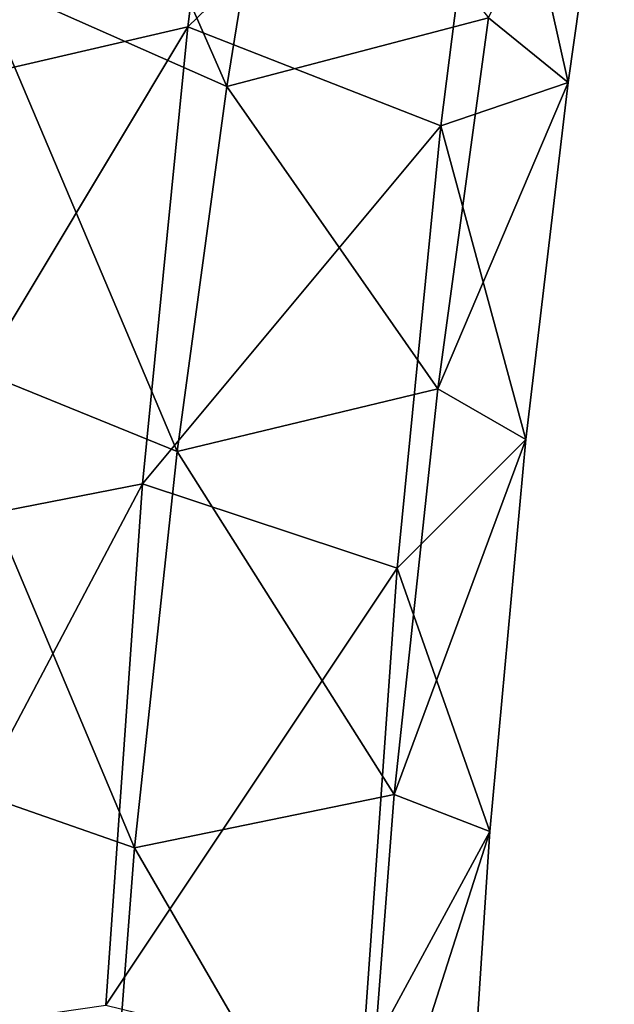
# Model space of a CAD drawing. Header units: millimetres. Extents: x -280 to 280, y 0 to 824.
# Tile 178 of 185: x 232 to 265, y 549 to 603. Entities that reach past the tile are written whole.
import ezdxf

# ---------------------------------------------------------------- set-up
doc = ezdxf.new("R2010")
doc.units = ezdxf.units.MM
doc.header["$LTSCALE"] = 101.851852
doc.layers.add('10', color=7, linetype='CONTINUOUS')
doc.layers.add('11', color=7, linetype='CONTINUOUS')

msp = doc.modelspace()

# ---------------------------------------------------------------- linework, layer by layer
at = {"layer": '10', "linetype": 'Continuous'}
for points in [[(229.65, 605.08, -110.877), (232.651, 623.684, -143.631), (243.467, 598.969, -113.423), (229.65, 605.08, -110.877)], [(243.467, 598.969, -113.423), (232.651, 623.684, -143.631), (246.425, 617.299, -145.702), (243.467, 598.969, -113.423)], [(243.467, 598.969, -113.423), (246.425, 617.299, -145.702), (257.835, 602.751, -109.677), (243.467, 598.969, -113.423)], [(262.21, 599.188, -80.033), (257.835, 602.751, -109.677), (264.752, 617.029, -106.473), (262.21, 599.188, -80.033)], [(226.856, 584.583, -82.097), (229.65, 605.08, -110.877), (240.74, 578.944, -85.294), (226.856, 584.583, -82.097)], [(240.74, 578.944, -85.294), (229.65, 605.08, -110.877), (243.467, 598.969, -113.423), (240.74, 578.944, -85.294)], [(255.059, 582.39, -81.066), (243.467, 598.969, -113.423), (257.835, 602.751, -109.677), (255.059, 582.39, -81.066)], [(255.059, 582.39, -81.066), (257.835, 602.751, -109.677), (262.21, 599.188, -80.033), (255.059, 582.39, -81.066)], [(240.74, 578.944, -85.294), (243.467, 598.969, -113.423), (255.059, 582.39, -81.066), (240.74, 578.944, -85.294)], [(259.893, 579.602, -56.911), (255.059, 582.39, -81.066), (262.21, 599.188, -80.033), (259.893, 579.602, -56.911)], [(224.435, 562.047, -58.262), (226.856, 584.583, -82.097), (238.402, 557.184, -62.265), (224.435, 562.047, -58.262)], [(238.402, 557.184, -62.265), (226.856, 584.583, -82.097), (240.74, 578.944, -85.294), (238.402, 557.184, -62.265)], [(252.665, 560.117, -57.499), (240.74, 578.944, -85.294), (255.059, 582.39, -81.066), (252.665, 560.117, -57.499)], [(252.665, 560.117, -57.499), (255.059, 582.39, -81.066), (259.893, 579.602, -56.911), (252.665, 560.117, -57.499)], [(257.908, 558.078, -37.749), (252.665, 560.117, -57.499), (259.893, 579.602, -56.911), (257.908, 558.078, -37.749)], [(238.402, 557.184, -62.265), (240.74, 578.944, -85.294), (252.665, 560.117, -57.499), (238.402, 557.184, -62.265)], [(222.534, 537.324, -40.226), (224.435, 562.047, -58.262), (236.589, 533.66, -45.103), (222.534, 537.324, -40.226)], [(236.589, 533.66, -45.103), (224.435, 562.047, -58.262), (238.402, 557.184, -62.265), (236.589, 533.66, -45.103)], [(250.798, 535.841, -39.803), (238.402, 557.184, -62.265), (252.665, 560.117, -57.499), (250.798, 535.841, -39.803)], [(250.798, 535.841, -39.803), (252.665, 560.117, -57.499), (257.908, 558.078, -37.749), (250.798, 535.841, -39.803)], [(256.362, 534.435, -23.155), (250.798, 535.841, -39.803), (257.908, 558.078, -37.749), (256.362, 534.435, -23.155)], [(236.589, 533.66, -45.103), (238.402, 557.184, -62.265), (250.798, 535.841, -39.803), (236.589, 533.66, -45.103)]]:
    msp.add_3dface(points, dxfattribs=at)
at = {"layer": '11', "linetype": 'Continuous'}
for points in [[(241.315, 602.248, -50.979), (244.118, 624.279, -79.235), (227.013, 598.937, -55.368), (241.315, 602.248, -50.979)], [(227.013, 598.937, -55.368), (244.118, 624.279, -79.235), (229.768, 620.61, -83.157), (227.013, 598.937, -55.368)], [(241.315, 602.248, -50.979), (257.958, 618.321, -82.01), (244.118, 624.279, -79.235), (241.315, 602.248, -50.979)], [(255.223, 596.81, -54.409), (257.958, 618.321, -82.01), (241.315, 602.248, -50.979), (255.223, 596.81, -54.409)], [(255.223, 596.81, -54.409), (262.21, 599.188, -80.033), (257.958, 618.321, -82.01), (255.223, 596.81, -54.409)], [(262.21, 599.188, -80.033), (264.752, 617.029, -106.473), (257.958, 618.321, -82.01), (262.21, 599.188, -80.033)], [(238.827, 577.167, -26.757), (241.315, 602.248, -50.979), (224.577, 574.385, -31.65), (238.827, 577.167, -26.757)], [(224.577, 574.385, -31.65), (241.315, 602.248, -50.979), (227.013, 598.937, -55.368), (224.577, 574.385, -31.65)], [(238.827, 577.167, -26.757), (255.223, 596.81, -54.409), (241.315, 602.248, -50.979), (238.827, 577.167, -26.757)], [(259.893, 579.602, -56.911), (262.21, 599.188, -80.033), (255.223, 596.81, -54.409), (259.893, 579.602, -56.911)], [(252.815, 572.539, -30.962), (255.223, 596.81, -54.409), (238.827, 577.167, -26.757), (252.815, 572.539, -30.962)], [(252.815, 572.539, -30.962), (259.893, 579.602, -56.911), (255.223, 596.81, -54.409), (252.815, 572.539, -30.962)], [(257.908, 558.078, -37.749), (259.893, 579.602, -56.911), (252.815, 572.539, -30.962), (257.908, 558.078, -37.749)], [(236.821, 548.549, -7.643), (238.827, 577.167, -26.757), (222.62, 546.506, -13.019), (236.821, 548.549, -7.643)], [(222.62, 546.506, -13.019), (238.827, 577.167, -26.757), (224.577, 574.385, -31.65), (222.62, 546.506, -13.019)], [(236.821, 548.549, -7.643), (252.815, 572.539, -30.962), (238.827, 577.167, -26.757), (236.821, 548.549, -7.643)], [(250.889, 545.112, -12.647), (252.815, 572.539, -30.962), (236.821, 548.549, -7.643), (250.889, 545.112, -12.647)], [(250.889, 545.112, -12.647), (257.908, 558.078, -37.749), (252.815, 572.539, -30.962), (250.889, 545.112, -12.647)], [(256.362, 534.435, -23.155), (257.908, 558.078, -37.749), (250.889, 545.112, -12.647), (256.362, 534.435, -23.155)]]:
    msp.add_3dface(points, dxfattribs=at)

doc.saveas('drawing.dxf')
